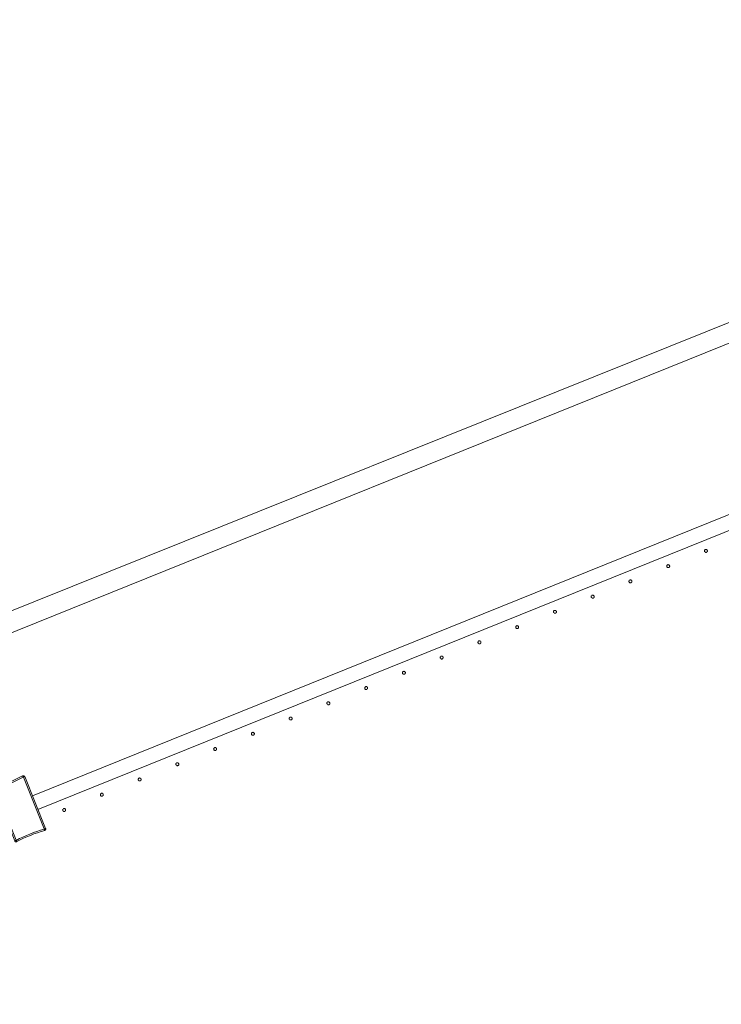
# Model space of a CAD drawing. Header units: millimetres. Extents: x -2624 to 101766, y -16 to 109490.
# Tile 94 of 151: x 53198 to 54145, y 84298 to 85628. Entities that reach past the tile are written whole.
import ezdxf

# ---------------------------------------------------------------- set-up
doc = ezdxf.new("R2010")
doc.units = ezdxf.units.MM
doc.header["$MEASUREMENT"] = 0
doc.layers.add('L1', color=7, linetype='Continuous')
doc.layers.add('VRD _ Clôture.VRD', color=7, linetype='Continuous')

# ---------------------------------------------------------------- blocks, each defined once
blk = doc.blocks.new('Élément de coupe_166')
at = {"layer": 'L1', "color": 7, "linetype": 'Continuous', "lineweight": 15}
blk.add_line((48551.4, 82966.7), (67799.4, 90702.2), dxfattribs=at)
blk = doc.blocks.new('Élément de coupe_170')
at = {"layer": 'VRD _ Clôture.VRD', "color": 7, "linetype": 'Continuous', "lineweight": 15}
for p, q in [((53215, 84579.6), (55706.8, 85586.2)), ((53222.5, 84561.1), (55714.3, 85567.6))]:
    blk.add_line(p, q, dxfattribs=at)
blk = doc.blocks.new('Élément de coupe_635')
at = {"layer": 'VRD _ Clôture.VRD', "color": 7, "linetype": 'Continuous', "lineweight": 15}
for p, q in [((53197.3, 84604.1), (53201.8, 84606.4)), ((53202.6, 84604.6), (53198.1, 84602.3)), ((53202.2, 84606.5), (53201.8, 84606.4)), ((53202, 84605.9), (53201.8, 84606.3)), ((53202.3, 84605.3), (53202, 84605.9)), ((53202.2, 84606.5), (53202.6, 84606.6)), ((53202.6, 84604.6), (53202.3, 84605.3)), ((53202.6, 84606.6), (53203, 84606.6)), ((53202.8, 84604.6), (53203.5, 84604.9)), ((53231, 84534.7), (53202.8, 84604.6)), ((53203.4, 84606.5), (53203, 84606.6)), ((53203.4, 84606.5), (53203.8, 84606.3)), ((53203.5, 84604.9), (53204.1, 84605.1)), ((53203.8, 84606.3), (53204.1, 84606.1)), ((53204.1, 84606.1), (53204.4, 84605.7)), ((53204.1, 84605.1), (53204.4, 84605.3)), ((53204.6, 84605.4), (53204.4, 84605.7)), ((53232.9, 84535.3), (53204.6, 84605.4)), ((53163.8, 84591), (53164.1, 84591.2)), ((53169, 84592.7), (53164.1, 84591.2)), ((53169, 84592.7), (53173.8, 84594.3)), ((53174.5, 84592.4), (53169.6, 84590.8)), ((53173.8, 84594.3), (53178.6, 84596)), ((53179.3, 84594.2), (53174.5, 84592.4)), ((53178.6, 84596), (53183.4, 84597.8)), ((53184.1, 84596), (53179.3, 84594.2)), ((53183.4, 84597.8), (53188, 84599.8)), ((53188.8, 84598), (53184.1, 84596)), ((53188, 84599.8), (53192.7, 84601.9)), ((53193.5, 84600.1), (53188.8, 84598)), ((53192.7, 84601.9), (53197.3, 84604.1)), ((53198.1, 84602.3), (53193.5, 84600.1)), ((53162.7, 84589.3), (53162.8, 84589.8)), ((53162.7, 84588.9), (53162.7, 84589.3)), ((53162.8, 84588.5), (53162.7, 84588.9)), ((53162.8, 84589.8), (53162.9, 84590.1)), ((53162.8, 84588.5), (53191.1, 84518.5)), ((53162.9, 84590.1), (53163.1, 84590.5)), ((53163.4, 84588.7), (53163, 84588.6)), ((53163.1, 84590.5), (53163.4, 84590.8)), ((53163.4, 84590.8), (53163.8, 84591)), ((53164, 84588.9), (53163.4, 84588.7)), ((53164.7, 84589.2), (53164, 84588.9)), ((53164.3, 84590.7), (53164.2, 84591.1)), ((53164.5, 84590.1), (53164.3, 84590.7)), ((53164.8, 84589.4), (53164.5, 84590.1)), ((53164.7, 84589.2), (53192.9, 84519.3)), ((53164.8, 84589.4), (53169.6, 84590.8)), ((53202.2, 84523.7), (53206.9, 84525.8)), ((53206.9, 84525.8), (53211.6, 84527.8)), ((53207.7, 84524), (53212.4, 84526)), ((53211.6, 84527.8), (53216.4, 84529.7)), ((53212.4, 84526), (53217.1, 84527.9)), ((53216.4, 84529.7), (53221.2, 84531.4)), ((53221.9, 84529.6), (53217.1, 84527.9)), ((53221.2, 84531.4), (53226.1, 84533)), ((53221.9, 84529.6), (53226.7, 84531.2)), ((53230.9, 84534.5), (53226.1, 84533)), ((53226.7, 84531.2), (53231.6, 84532.7)), ((53230.9, 84534.5), (53231.2, 84533.8)), ((53231, 84534.7), (53231.7, 84534.9)), ((53231.2, 84533.8), (53231.4, 84533.2)), ((53231.4, 84533.2), (53231.5, 84532.8)), ((53231.6, 84532.7), (53232, 84532.8)), ((53231.7, 84534.9), (53232.3, 84535.1)), ((53232, 84532.8), (53232.3, 84533)), ((53232.3, 84535.1), (53232.7, 84535.3)), ((53232.3, 84533), (53232.6, 84533.3)), ((53232.6, 84533.3), (53232.8, 84533.7)), ((53232.8, 84533.7), (53233, 84534.1)), ((53233, 84534.9), (53232.9, 84535.3)), ((53233, 84534.5), (53233, 84534.9)), ((53233, 84534.1), (53233, 84534.5)), ((53191.3, 84518.1), (53191.1, 84518.5)), ((53191.7, 84518.7), (53191.3, 84518.5)), ((53191.3, 84518.1), (53191.6, 84517.8)), ((53191.6, 84517.8), (53191.9, 84517.5)), ((53192.2, 84519), (53191.7, 84518.7)), ((53191.9, 84517.5), (53192.3, 84517.3)), ((53192.9, 84519.3), (53192.2, 84519)), ((53192.7, 84517.2), (53192.3, 84517.3)), ((53192.7, 84517.2), (53193.1, 84517.2)), ((53193.1, 84519.2), (53197.6, 84521.5)), ((53193.1, 84519.2), (53193.4, 84518.5)), ((53193.1, 84517.2), (53193.5, 84517.3)), ((53193.4, 84518.5), (53193.7, 84518)), ((53193.5, 84517.3), (53193.9, 84517.5)), ((53193.7, 84518), (53193.9, 84517.6)), ((53193.9, 84517.5), (53198.5, 84519.8)), ((53197.6, 84521.5), (53202.2, 84523.7)), ((53198.5, 84519.8), (53203, 84522)), ((53203, 84522), (53207.7, 84524))]:
    blk.add_line(p, q, dxfattribs=at)
blk = doc.blocks.new('Élément de coupe_690')
at = {"layer": 'VRD _ Clôture.VRD', "color": 7, "linetype": 'Continuous', "lineweight": 15}
for p, q in [((53255.9, 84560.5), (53255.8, 84560.2)), ((53255.8, 84560.2), (53255.9, 84559.9)), ((53256.1, 84561.2), (53255.9, 84560.9)), ((53255.9, 84560.9), (53255.9, 84560.5)), ((53255.9, 84559.9), (53256, 84559.5)), ((53256, 84559.5), (53256.1, 84559.2)), ((53256.3, 84561.5), (53256.1, 84561.2)), ((53256.1, 84559.2), (53256.4, 84558.9)), ((53256.8, 84562), (53256.5, 84561.8)), ((53256.6, 84558.7), (53256.9, 84558.5)), ((53257.1, 84562.1), (53256.8, 84562)), ((53256.9, 84558.5), (53257.2, 84558.4)), ((53257.4, 84562.2), (53257.1, 84562.1)), ((53257.2, 84558.4), (53257.6, 84558.3)), ((53257.8, 84562.3), (53257.4, 84562.2)), ((53257.6, 84558.3), (53257.9, 84558.3)), ((53258.1, 84562.3), (53257.8, 84562.3)), ((53257.9, 84558.3), (53258.3, 84558.3)), ((53258.5, 84562.2), (53258.1, 84562.3)), ((53258.3, 84558.3), (53258.6, 84558.4)), ((53258.8, 84562), (53258.5, 84562.2)), ((53258.6, 84558.4), (53258.9, 84558.6)), ((53259.1, 84561.8), (53258.8, 84562)), ((53258.9, 84558.6), (53259.2, 84558.8)), ((53259.5, 84561.3), (53259.3, 84561.6)), ((53259.4, 84559), (53259.6, 84559.3)), ((53259.7, 84561), (53259.5, 84561.3)), ((53259.6, 84559.3), (53259.7, 84559.7)), ((53259.8, 84560.7), (53259.7, 84561)), ((53259.7, 84559.7), (53259.8, 84560)), ((53259.8, 84560.3), (53259.8, 84560.7)), ((53259.8, 84560), (53259.8, 84560.3))]:
    blk.add_line(p, q, dxfattribs=at)
blk = doc.blocks.new('Élément de coupe_691')
at = {"layer": 'VRD _ Clôture.VRD', "color": 7, "linetype": 'Continuous', "lineweight": 15}
for p, q in [((53306.9, 84581.1), (53306.8, 84580.8)), ((53306.8, 84580.8), (53306.9, 84580.5)), ((53307.1, 84581.8), (53306.9, 84581.5)), ((53306.9, 84581.5), (53306.9, 84581.1)), ((53306.9, 84580.5), (53307, 84580.1)), ((53307, 84580.1), (53307.1, 84579.8)), ((53307.3, 84582.1), (53307.1, 84581.8)), ((53307.1, 84579.8), (53307.4, 84579.5)), ((53307.8, 84582.6), (53307.5, 84582.4)), ((53307.6, 84579.3), (53307.9, 84579.1)), ((53308.1, 84582.7), (53307.8, 84582.6)), ((53307.9, 84579.1), (53308.2, 84579)), ((53308.4, 84582.8), (53308.1, 84582.7)), ((53308.2, 84579), (53308.6, 84578.9)), ((53308.8, 84582.9), (53308.4, 84582.8)), ((53308.6, 84578.9), (53308.9, 84578.9)), ((53309.1, 84582.8), (53308.8, 84582.9)), ((53308.9, 84578.9), (53309.3, 84578.9)), ((53309.5, 84582.8), (53309.1, 84582.8)), ((53309.3, 84578.9), (53309.6, 84579)), ((53309.8, 84582.6), (53309.5, 84582.8)), ((53309.6, 84579), (53309.9, 84579.2)), ((53310.1, 84582.4), (53309.8, 84582.6)), ((53309.9, 84579.2), (53310.2, 84579.4)), ((53310.5, 84581.9), (53310.3, 84582.2)), ((53310.4, 84579.6), (53310.6, 84579.9)), ((53310.7, 84581.6), (53310.5, 84581.9)), ((53310.6, 84579.9), (53310.7, 84580.3)), ((53310.8, 84581.3), (53310.7, 84581.6)), ((53310.7, 84580.3), (53310.8, 84580.6)), ((53310.8, 84580.9), (53310.8, 84581.3)), ((53310.8, 84580.6), (53310.8, 84580.9))]:
    blk.add_line(p, q, dxfattribs=at)
blk = doc.blocks.new('Élément de coupe_692')
at = {"layer": 'VRD _ Clôture.VRD', "color": 7, "linetype": 'Continuous', "lineweight": 15}
for p, q in [((53357.9, 84601.7), (53357.8, 84601.4)), ((53357.8, 84601.4), (53357.9, 84601.1)), ((53358.1, 84602.4), (53357.9, 84602.1)), ((53357.9, 84602.1), (53357.9, 84601.7)), ((53357.9, 84601.1), (53358, 84600.7)), ((53358, 84600.7), (53358.1, 84600.4)), ((53358.3, 84602.7), (53358.1, 84602.4)), ((53358.1, 84600.4), (53358.4, 84600.1)), ((53358.8, 84603.2), (53358.5, 84603)), ((53358.6, 84599.9), (53358.9, 84599.7)), ((53359.1, 84603.3), (53358.8, 84603.2)), ((53358.9, 84599.7), (53359.2, 84599.6)), ((53359.4, 84603.4), (53359.1, 84603.3)), ((53359.2, 84599.6), (53359.6, 84599.5)), ((53359.8, 84603.5), (53359.4, 84603.4)), ((53359.6, 84599.5), (53359.9, 84599.5)), ((53360.1, 84603.4), (53359.8, 84603.5)), ((53359.9, 84599.5), (53360.3, 84599.5)), ((53360.5, 84603.4), (53360.1, 84603.4)), ((53360.3, 84599.5), (53360.6, 84599.6)), ((53360.8, 84603.2), (53360.5, 84603.4)), ((53360.6, 84599.6), (53360.9, 84599.8)), ((53361.1, 84603), (53360.8, 84603.2)), ((53360.9, 84599.8), (53361.2, 84600)), ((53361.5, 84602.5), (53361.3, 84602.8)), ((53361.4, 84600.2), (53361.6, 84600.5)), ((53361.7, 84602.2), (53361.5, 84602.5)), ((53361.6, 84600.5), (53361.7, 84600.8)), ((53361.8, 84601.9), (53361.7, 84602.2)), ((53361.7, 84600.8), (53361.8, 84601.2)), ((53361.8, 84601.5), (53361.8, 84601.9)), ((53361.8, 84601.2), (53361.8, 84601.5))]:
    blk.add_line(p, q, dxfattribs=at)
blk = doc.blocks.new('Élément de coupe_693')
at = {"layer": 'VRD _ Clôture.VRD', "color": 7, "linetype": 'Continuous', "lineweight": 15}
for p, q in [((53408.9, 84622.3), (53408.8, 84622)), ((53408.8, 84622), (53408.9, 84621.7)), ((53409.1, 84623), (53408.9, 84622.7)), ((53408.9, 84622.7), (53408.9, 84622.3)), ((53408.9, 84621.7), (53409, 84621.3)), ((53409, 84621.3), (53409.1, 84621)), ((53409.3, 84623.3), (53409.1, 84623)), ((53409.1, 84621), (53409.3, 84620.7)), ((53409.8, 84623.8), (53409.5, 84623.6)), ((53409.6, 84620.5), (53409.9, 84620.3)), ((53410.1, 84623.9), (53409.8, 84623.8)), ((53409.9, 84620.3), (53410.2, 84620.2)), ((53410.4, 84624), (53410.1, 84623.9)), ((53410.2, 84620.2), (53410.6, 84620.1)), ((53410.8, 84624.1), (53410.4, 84624)), ((53410.6, 84620.1), (53410.9, 84620.1)), ((53411.1, 84624), (53410.8, 84624.1)), ((53410.9, 84620.1), (53411.2, 84620.1)), ((53411.5, 84624), (53411.1, 84624)), ((53411.2, 84620.1), (53411.6, 84620.2)), ((53411.8, 84623.8), (53411.5, 84624)), ((53411.6, 84620.2), (53411.9, 84620.4)), ((53412.1, 84623.6), (53411.8, 84623.8)), ((53411.9, 84620.4), (53412.2, 84620.6)), ((53412.5, 84623.1), (53412.3, 84623.4)), ((53412.4, 84620.8), (53412.6, 84621.1)), ((53412.7, 84622.8), (53412.5, 84623.1)), ((53412.6, 84621.1), (53412.7, 84621.4)), ((53412.8, 84622.5), (53412.7, 84622.8)), ((53412.7, 84621.4), (53412.8, 84621.8)), ((53412.8, 84622.1), (53412.8, 84622.5)), ((53412.8, 84621.8), (53412.8, 84622.1))]:
    blk.add_line(p, q, dxfattribs=at)
blk = doc.blocks.new('Élément de coupe_694')
at = {"layer": 'VRD _ Clôture.VRD', "color": 7, "linetype": 'Continuous', "lineweight": 15}
for p, q in [((53460.8, 84644.4), (53460.5, 84644.2)), ((53461.1, 84644.5), (53460.8, 84644.4)), ((53461.4, 84644.6), (53461.1, 84644.5)), ((53461.8, 84644.7), (53461.4, 84644.6)), ((53462.1, 84644.6), (53461.8, 84644.7)), ((53462.4, 84644.6), (53462.1, 84644.6)), ((53462.8, 84644.4), (53462.4, 84644.6)), ((53463.1, 84644.2), (53462.8, 84644.4)), ((53459.9, 84642.9), (53459.8, 84642.6)), ((53459.8, 84642.6), (53459.9, 84642.3)), ((53460.1, 84643.6), (53459.9, 84643.3)), ((53459.9, 84643.3), (53459.9, 84642.9)), ((53459.9, 84642.3), (53460, 84641.9)), ((53460, 84641.9), (53460.1, 84641.6)), ((53460.3, 84643.9), (53460.1, 84643.6)), ((53460.1, 84641.6), (53460.3, 84641.3)), ((53460.6, 84641.1), (53460.9, 84640.9)), ((53460.9, 84640.9), (53461.2, 84640.8)), ((53461.2, 84640.8), (53461.6, 84640.7)), ((53461.6, 84640.7), (53461.9, 84640.7)), ((53461.9, 84640.7), (53462.2, 84640.7)), ((53462.2, 84640.7), (53462.6, 84640.8)), ((53462.6, 84640.8), (53462.9, 84641)), ((53462.9, 84641), (53463.2, 84641.2)), ((53463.5, 84643.7), (53463.3, 84644)), ((53463.4, 84641.4), (53463.6, 84641.7)), ((53463.7, 84643.4), (53463.5, 84643.7)), ((53463.6, 84641.7), (53463.7, 84642)), ((53463.8, 84643.1), (53463.7, 84643.4)), ((53463.7, 84642), (53463.8, 84642.4)), ((53463.8, 84642.7), (53463.8, 84643.1)), ((53463.8, 84642.4), (53463.8, 84642.7))]:
    blk.add_line(p, q, dxfattribs=at)
blk = doc.blocks.new('Élément de coupe_695')
at = {"layer": 'VRD _ Clôture.VRD', "color": 7, "linetype": 'Continuous', "lineweight": 15}
for p, q in [((53510.9, 84663.9), (53510.8, 84663.5)), ((53510.8, 84663.5), (53510.8, 84663.2)), ((53510.8, 84663.2), (53510.9, 84662.8)), ((53511.1, 84664.2), (53510.9, 84663.9)), ((53510.9, 84662.8), (53511, 84662.5)), ((53511, 84662.5), (53511.1, 84662.2)), ((53511.3, 84664.5), (53511.1, 84664.2)), ((53511.1, 84662.2), (53511.3, 84661.9)), ((53511.8, 84665), (53511.5, 84664.8)), ((53511.6, 84661.7), (53511.9, 84661.5)), ((53512.1, 84665.1), (53511.8, 84665)), ((53511.9, 84661.5), (53512.2, 84661.4)), ((53512.4, 84665.2), (53512.1, 84665.1)), ((53512.2, 84661.4), (53512.5, 84661.3)), ((53512.8, 84665.3), (53512.4, 84665.2)), ((53512.5, 84661.3), (53512.9, 84661.3)), ((53513.1, 84665.2), (53512.8, 84665.3)), ((53512.9, 84661.3), (53513.2, 84661.3)), ((53513.4, 84665.2), (53513.1, 84665.2)), ((53513.2, 84661.3), (53513.6, 84661.4)), ((53513.8, 84665), (53513.4, 84665.2)), ((53513.6, 84661.4), (53513.9, 84661.6)), ((53514.1, 84664.8), (53513.8, 84665)), ((53513.9, 84661.6), (53514.2, 84661.8)), ((53514.5, 84664.3), (53514.3, 84664.6)), ((53514.4, 84662), (53514.6, 84662.3)), ((53514.7, 84664), (53514.5, 84664.3)), ((53514.6, 84662.3), (53514.7, 84662.6)), ((53514.8, 84663.7), (53514.7, 84664)), ((53514.7, 84662.6), (53514.8, 84663)), ((53514.8, 84663.3), (53514.8, 84663.7)), ((53514.8, 84663), (53514.8, 84663.3))]:
    blk.add_line(p, q, dxfattribs=at)
blk = doc.blocks.new('Élément de coupe_696')
at = {"layer": 'VRD _ Clôture.VRD', "color": 7, "linetype": 'Continuous', "lineweight": 15}
for p, q in [((53561.9, 84684.5), (53561.8, 84684.1)), ((53562.1, 84684.8), (53561.9, 84684.5)), ((53562.2, 84685.1), (53562.1, 84684.8)), ((53562.8, 84685.6), (53562.5, 84685.4)), ((53563.1, 84685.7), (53562.8, 84685.6)), ((53563.4, 84685.8), (53563.1, 84685.7)), ((53563.8, 84685.9), (53563.4, 84685.8)), ((53564.1, 84685.8), (53563.8, 84685.9)), ((53564.4, 84685.8), (53564.1, 84685.8)), ((53564.8, 84685.6), (53564.4, 84685.8)), ((53565.1, 84685.4), (53564.8, 84685.6)), ((53565.5, 84684.9), (53565.3, 84685.2)), ((53565.7, 84684.6), (53565.5, 84684.9)), ((53565.8, 84684.3), (53565.7, 84684.6)), ((53565.8, 84683.9), (53565.8, 84684.3)), ((53561.8, 84684.1), (53561.8, 84683.8)), ((53561.8, 84683.8), (53561.9, 84683.4)), ((53561.9, 84683.4), (53562, 84683.1)), ((53562, 84683.1), (53562.1, 84682.8)), ((53562.1, 84682.8), (53562.3, 84682.5)), ((53562.6, 84682.3), (53562.9, 84682.1)), ((53562.9, 84682.1), (53563.2, 84682)), ((53563.2, 84682), (53563.5, 84681.9)), ((53563.5, 84681.9), (53563.9, 84681.9)), ((53563.9, 84681.9), (53564.2, 84681.9)), ((53564.2, 84681.9), (53564.6, 84682)), ((53564.6, 84682), (53564.9, 84682.2)), ((53564.9, 84682.2), (53565.2, 84682.4)), ((53565.4, 84682.6), (53565.6, 84682.9)), ((53565.6, 84682.9), (53565.7, 84683.2)), ((53565.7, 84683.2), (53565.8, 84683.6)), ((53565.8, 84683.6), (53565.8, 84683.9))]:
    blk.add_line(p, q, dxfattribs=at)
blk = doc.blocks.new('Élément de coupe_697')
at = {"layer": 'VRD _ Clôture.VRD', "color": 7, "linetype": 'Continuous', "lineweight": 15}
for p, q in [((53612.9, 84705.1), (53612.8, 84704.7)), ((53612.8, 84704.7), (53612.8, 84704.4)), ((53612.8, 84704.4), (53612.9, 84704)), ((53613.1, 84705.4), (53612.9, 84705.1)), ((53612.9, 84704), (53613, 84703.7)), ((53613, 84703.7), (53613.1, 84703.4)), ((53613.2, 84705.7), (53613.1, 84705.4)), ((53613.1, 84703.4), (53613.3, 84703.1)), ((53613.8, 84706.2), (53613.5, 84705.9)), ((53613.6, 84702.9), (53613.9, 84702.7)), ((53614.1, 84706.3), (53613.8, 84706.2)), ((53613.9, 84702.7), (53614.2, 84702.6)), ((53614.4, 84706.4), (53614.1, 84706.3)), ((53614.2, 84702.6), (53614.5, 84702.5)), ((53614.8, 84706.5), (53614.4, 84706.4)), ((53614.5, 84702.5), (53614.9, 84702.5)), ((53615.1, 84706.4), (53614.8, 84706.5)), ((53614.9, 84702.5), (53615.2, 84702.5)), ((53615.4, 84706.4), (53615.1, 84706.4)), ((53615.2, 84702.5), (53615.6, 84702.6)), ((53615.8, 84706.2), (53615.4, 84706.4)), ((53615.6, 84702.6), (53615.9, 84702.8)), ((53616.1, 84706), (53615.8, 84706.2)), ((53615.9, 84702.8), (53616.2, 84703)), ((53616.5, 84705.5), (53616.3, 84705.8)), ((53616.4, 84703.2), (53616.6, 84703.5)), ((53616.7, 84705.2), (53616.5, 84705.5)), ((53616.6, 84703.5), (53616.7, 84703.8)), ((53616.8, 84704.9), (53616.7, 84705.2)), ((53616.7, 84703.8), (53616.8, 84704.2)), ((53616.8, 84704.5), (53616.8, 84704.9)), ((53616.8, 84704.2), (53616.8, 84704.5))]:
    blk.add_line(p, q, dxfattribs=at)
blk = doc.blocks.new('Élément de coupe_698')
at = {"layer": 'VRD _ Clôture.VRD', "color": 7, "linetype": 'Continuous', "lineweight": 15}
for p, q in [((53663.9, 84725.7), (53663.8, 84725.3)), ((53663.8, 84725.3), (53663.8, 84725)), ((53663.8, 84725), (53663.9, 84724.6)), ((53664.1, 84726), (53663.9, 84725.7)), ((53663.9, 84724.6), (53664, 84724.3)), ((53664, 84724.3), (53664.1, 84724)), ((53664.2, 84726.3), (53664.1, 84726)), ((53664.8, 84726.8), (53664.5, 84726.5)), ((53665.1, 84726.9), (53664.8, 84726.8)), ((53665.4, 84727), (53665.1, 84726.9)), ((53665.7, 84727.1), (53665.4, 84727)), ((53666.1, 84727), (53665.7, 84727.1)), ((53666.4, 84727), (53666.1, 84727)), ((53666.8, 84726.8), (53666.4, 84727)), ((53667, 84726.6), (53666.8, 84726.8)), ((53667.5, 84726.1), (53667.3, 84726.4)), ((53667.7, 84725.8), (53667.5, 84726.1)), ((53667.6, 84724.1), (53667.7, 84724.4)), ((53667.8, 84725.5), (53667.7, 84725.8)), ((53667.7, 84724.4), (53667.8, 84724.8)), ((53667.8, 84725.1), (53667.8, 84725.5)), ((53667.8, 84724.8), (53667.8, 84725.1)), ((53664.1, 84724), (53664.3, 84723.7)), ((53664.6, 84723.5), (53664.9, 84723.3)), ((53664.9, 84723.3), (53665.2, 84723.2)), ((53665.2, 84723.2), (53665.5, 84723.1)), ((53665.5, 84723.1), (53665.9, 84723.1)), ((53665.9, 84723.1), (53666.2, 84723.1)), ((53666.2, 84723.1), (53666.6, 84723.2)), ((53666.6, 84723.2), (53666.9, 84723.4)), ((53666.9, 84723.4), (53667.2, 84723.6)), ((53667.4, 84723.8), (53667.6, 84724.1))]:
    blk.add_line(p, q, dxfattribs=at)
blk = doc.blocks.new('Élément de coupe_699')
at = {"layer": 'VRD _ Clôture.VRD', "color": 7, "linetype": 'Continuous', "lineweight": 15}
for p, q in [((53714.9, 84746.3), (53714.8, 84745.9)), ((53714.8, 84745.9), (53714.8, 84745.6)), ((53714.8, 84745.6), (53714.9, 84745.2)), ((53715, 84746.6), (53714.9, 84746.3)), ((53714.9, 84745.2), (53715, 84744.9)), ((53715.2, 84746.9), (53715, 84746.6)), ((53715, 84744.9), (53715.1, 84744.6)), ((53715.1, 84744.6), (53715.3, 84744.3)), ((53715.8, 84747.4), (53715.5, 84747.1)), ((53715.6, 84744.1), (53715.9, 84743.9)), ((53716.1, 84747.5), (53715.8, 84747.4)), ((53715.9, 84743.9), (53716.2, 84743.8)), ((53716.4, 84747.6), (53716.1, 84747.5)), ((53716.2, 84743.8), (53716.5, 84743.7)), ((53716.7, 84747.7), (53716.4, 84747.6)), ((53716.5, 84743.7), (53716.9, 84743.7)), ((53717.1, 84747.6), (53716.7, 84747.7)), ((53716.9, 84743.7), (53717.2, 84743.7)), ((53717.4, 84747.6), (53717.1, 84747.6)), ((53717.2, 84743.7), (53717.6, 84743.8)), ((53717.8, 84747.4), (53717.4, 84747.6)), ((53717.6, 84743.8), (53717.9, 84744)), ((53718, 84747.2), (53717.8, 84747.4)), ((53717.9, 84744), (53718.2, 84744.2)), ((53718.5, 84746.7), (53718.3, 84747)), ((53718.4, 84744.4), (53718.6, 84744.7)), ((53718.7, 84746.4), (53718.5, 84746.7)), ((53718.6, 84744.7), (53718.7, 84745)), ((53718.8, 84746.1), (53718.7, 84746.4)), ((53718.7, 84745), (53718.8, 84745.4)), ((53718.8, 84745.7), (53718.8, 84746.1)), ((53718.8, 84745.4), (53718.8, 84745.7))]:
    blk.add_line(p, q, dxfattribs=at)
blk = doc.blocks.new('Élément de coupe_700')
at = {"layer": 'VRD _ Clôture.VRD', "color": 7, "linetype": 'Continuous', "lineweight": 15}
for p, q in [((53765.9, 84766.9), (53765.8, 84766.5)), ((53765.8, 84766.5), (53765.8, 84766.2)), ((53765.8, 84766.2), (53765.9, 84765.8)), ((53766, 84767.2), (53765.9, 84766.9)), ((53765.9, 84765.8), (53766, 84765.5)), ((53766.2, 84767.5), (53766, 84767.2)), ((53766, 84765.5), (53766.1, 84765.2)), ((53766.1, 84765.2), (53766.3, 84764.9)), ((53766.8, 84768), (53766.5, 84767.7)), ((53766.6, 84764.7), (53766.9, 84764.5)), ((53767.1, 84768.1), (53766.8, 84768)), ((53766.9, 84764.5), (53767.2, 84764.4)), ((53767.4, 84768.2), (53767.1, 84768.1)), ((53767.2, 84764.4), (53767.5, 84764.3)), ((53767.7, 84768.3), (53767.4, 84768.2)), ((53767.5, 84764.3), (53767.9, 84764.3)), ((53768.1, 84768.2), (53767.7, 84768.3)), ((53767.9, 84764.3), (53768.2, 84764.3)), ((53768.4, 84768.2), (53768.1, 84768.2)), ((53768.2, 84764.3), (53768.6, 84764.4)), ((53768.8, 84768), (53768.4, 84768.2)), ((53768.6, 84764.4), (53768.9, 84764.6)), ((53769, 84767.8), (53768.8, 84768)), ((53768.9, 84764.6), (53769.2, 84764.8)), ((53769.5, 84767.3), (53769.3, 84767.6)), ((53769.4, 84765), (53769.6, 84765.3)), ((53769.7, 84767), (53769.5, 84767.3)), ((53769.6, 84765.3), (53769.7, 84765.6)), ((53769.8, 84766.7), (53769.7, 84767)), ((53769.7, 84765.6), (53769.8, 84766)), ((53769.8, 84766.3), (53769.8, 84766.7)), ((53769.8, 84766), (53769.8, 84766.3))]:
    blk.add_line(p, q, dxfattribs=at)
blk = doc.blocks.new('Élément de coupe_701')
at = {"layer": 'VRD _ Clôture.VRD', "color": 7, "linetype": 'Continuous', "lineweight": 15}
for p, q in [((53816.9, 84787.5), (53816.8, 84787.1)), ((53816.8, 84787.1), (53816.8, 84786.8)), ((53816.8, 84786.8), (53816.9, 84786.4)), ((53817, 84787.8), (53816.9, 84787.5)), ((53816.9, 84786.4), (53817, 84786.1)), ((53817.2, 84788.1), (53817, 84787.8)), ((53817, 84786.1), (53817.1, 84785.8)), ((53817.1, 84785.8), (53817.3, 84785.5)), ((53817.7, 84788.6), (53817.5, 84788.3)), ((53817.6, 84785.3), (53817.9, 84785.1)), ((53818.1, 84788.7), (53817.7, 84788.6)), ((53817.9, 84785.1), (53818.2, 84785)), ((53818.4, 84788.8), (53818.1, 84788.7)), ((53818.2, 84785), (53818.5, 84784.9)), ((53818.7, 84788.9), (53818.4, 84788.8)), ((53818.5, 84784.9), (53818.9, 84784.9)), ((53819.1, 84788.8), (53818.7, 84788.9)), ((53818.9, 84784.9), (53819.2, 84784.9)), ((53819.4, 84788.8), (53819.1, 84788.8)), ((53819.2, 84784.9), (53819.6, 84785)), ((53819.7, 84788.6), (53819.4, 84788.8)), ((53819.6, 84785), (53819.9, 84785.2)), ((53820, 84788.4), (53819.7, 84788.6)), ((53819.9, 84785.2), (53820.1, 84785.4)), ((53820.5, 84787.9), (53820.3, 84788.2)), ((53820.4, 84785.6), (53820.6, 84785.9)), ((53820.7, 84787.6), (53820.5, 84787.9)), ((53820.6, 84785.9), (53820.7, 84786.2)), ((53820.8, 84787.3), (53820.7, 84787.6)), ((53820.7, 84786.2), (53820.8, 84786.6)), ((53820.8, 84786.9), (53820.8, 84787.3)), ((53820.8, 84786.6), (53820.8, 84786.9))]:
    blk.add_line(p, q, dxfattribs=at)
blk = doc.blocks.new('Élément de coupe_702')
at = {"layer": 'VRD _ Clôture.VRD', "color": 7, "linetype": 'Continuous', "lineweight": 15}
for p, q in [((53867.9, 84808.1), (53867.8, 84807.7)), ((53867.8, 84807.7), (53867.8, 84807.4)), ((53867.8, 84807.4), (53867.8, 84807)), ((53867.8, 84807), (53868, 84806.7)), ((53868, 84808.4), (53867.9, 84808.1)), ((53868.2, 84808.7), (53868, 84808.4)), ((53868, 84806.7), (53868.1, 84806.4)), ((53868.1, 84806.4), (53868.3, 84806.1)), ((53868.7, 84809.2), (53868.5, 84808.9)), ((53868.6, 84805.9), (53868.9, 84805.7)), ((53869.1, 84809.3), (53868.7, 84809.2)), ((53868.9, 84805.7), (53869.2, 84805.6)), ((53869.4, 84809.4), (53869.1, 84809.3)), ((53869.2, 84805.6), (53869.5, 84805.5)), ((53869.7, 84809.5), (53869.4, 84809.4)), ((53869.5, 84805.5), (53869.9, 84805.5)), ((53870.1, 84809.4), (53869.7, 84809.5)), ((53869.9, 84805.5), (53870.2, 84805.5)), ((53870.4, 84809.4), (53870.1, 84809.4)), ((53870.2, 84805.5), (53870.6, 84805.6)), ((53870.7, 84809.2), (53870.4, 84809.4)), ((53870.6, 84805.6), (53870.9, 84805.8)), ((53871, 84809), (53870.7, 84809.2)), ((53870.9, 84805.8), (53871.1, 84806)), ((53871.5, 84808.5), (53871.3, 84808.8)), ((53871.4, 84806.2), (53871.6, 84806.5)), ((53871.7, 84808.2), (53871.5, 84808.5)), ((53871.6, 84806.5), (53871.7, 84806.8)), ((53871.8, 84807.9), (53871.7, 84808.2)), ((53871.7, 84806.8), (53871.8, 84807.2)), ((53871.8, 84807.5), (53871.8, 84807.9)), ((53871.8, 84807.2), (53871.8, 84807.5))]:
    blk.add_line(p, q, dxfattribs=at)
blk = doc.blocks.new('Élément de coupe_703')
at = {"layer": 'VRD _ Clôture.VRD', "color": 7, "linetype": 'Continuous', "lineweight": 15}
for p, q in [((53918.9, 84828.7), (53918.8, 84828.3)), ((53918.8, 84828.3), (53918.8, 84828)), ((53918.8, 84828), (53918.8, 84827.6)), ((53918.8, 84827.6), (53918.9, 84827.3)), ((53919, 84829), (53918.9, 84828.7)), ((53918.9, 84827.3), (53919.1, 84827)), ((53919.2, 84829.3), (53919, 84829)), ((53919.1, 84827), (53919.3, 84826.7)), ((53919.7, 84829.8), (53919.5, 84829.5)), ((53919.6, 84826.5), (53919.9, 84826.3)), ((53920.1, 84829.9), (53919.7, 84829.8)), ((53919.9, 84826.3), (53920.2, 84826.2)), ((53920.4, 84830), (53920.1, 84829.9)), ((53920.2, 84826.2), (53920.5, 84826.1)), ((53920.7, 84830.1), (53920.4, 84830)), ((53920.5, 84826.1), (53920.9, 84826.1)), ((53921.1, 84830), (53920.7, 84830.1)), ((53920.9, 84826.1), (53921.2, 84826.1)), ((53921.4, 84830), (53921.1, 84830)), ((53921.2, 84826.1), (53921.6, 84826.2)), ((53921.7, 84829.8), (53921.4, 84830)), ((53921.6, 84826.2), (53921.9, 84826.4)), ((53922, 84829.6), (53921.7, 84829.8)), ((53921.9, 84826.4), (53922.1, 84826.6)), ((53922.5, 84829.1), (53922.3, 84829.4)), ((53922.4, 84826.8), (53922.6, 84827.1)), ((53922.7, 84828.8), (53922.5, 84829.1)), ((53922.6, 84827.1), (53922.7, 84827.4)), ((53922.8, 84828.5), (53922.7, 84828.8)), ((53922.7, 84827.4), (53922.8, 84827.8)), ((53922.8, 84828.1), (53922.8, 84828.5)), ((53922.8, 84827.8), (53922.8, 84828.1))]:
    blk.add_line(p, q, dxfattribs=at)
blk = doc.blocks.new('Élément de coupe_704')
at = {"layer": 'VRD _ Clôture.VRD', "color": 7, "linetype": 'Continuous', "lineweight": 15}
for p, q in [((53969.9, 84849.3), (53969.8, 84848.9)), ((53969.8, 84848.9), (53969.8, 84848.6)), ((53969.8, 84848.6), (53969.8, 84848.2)), ((53969.8, 84848.2), (53969.9, 84847.9)), ((53970, 84849.6), (53969.9, 84849.3)), ((53969.9, 84847.9), (53970.1, 84847.6)), ((53970.2, 84849.9), (53970, 84849.6)), ((53970.1, 84847.6), (53970.3, 84847.3)), ((53970.7, 84850.4), (53970.5, 84850.1)), ((53970.6, 84847.1), (53970.9, 84846.9)), ((53971.1, 84850.5), (53970.7, 84850.4)), ((53970.9, 84846.9), (53971.2, 84846.8)), ((53971.4, 84850.6), (53971.1, 84850.5)), ((53971.2, 84846.8), (53971.5, 84846.7)), ((53971.7, 84850.7), (53971.4, 84850.6)), ((53971.5, 84846.7), (53971.9, 84846.7)), ((53972.1, 84850.6), (53971.7, 84850.7)), ((53971.9, 84846.7), (53972.2, 84846.7)), ((53972.4, 84850.6), (53972.1, 84850.6)), ((53972.2, 84846.7), (53972.5, 84846.8)), ((53972.7, 84850.4), (53972.4, 84850.6)), ((53972.5, 84846.8), (53972.9, 84847)), ((53973, 84850.2), (53972.7, 84850.4)), ((53972.9, 84847), (53973.1, 84847.2)), ((53973.5, 84849.7), (53973.3, 84850)), ((53973.4, 84847.4), (53973.6, 84847.7)), ((53973.7, 84849.4), (53973.5, 84849.7)), ((53973.6, 84847.7), (53973.7, 84848)), ((53973.8, 84849.1), (53973.7, 84849.4)), ((53973.7, 84848), (53973.8, 84848.4)), ((53973.8, 84848.7), (53973.8, 84849.1)), ((53973.8, 84848.4), (53973.8, 84848.7))]:
    blk.add_line(p, q, dxfattribs=at)
blk = doc.blocks.new('Élément de coupe_705')
at = {"layer": 'VRD _ Clôture.VRD', "color": 7, "linetype": 'Continuous', "lineweight": 15}
for p, q in [((54021.7, 84871), (54021.5, 84870.7)), ((54022, 84871.1), (54021.7, 84871)), ((54022.4, 84871.2), (54022, 84871.1)), ((54022.7, 84871.3), (54022.4, 84871.2)), ((54023.1, 84871.2), (54022.7, 84871.3)), ((54023.4, 84871.2), (54023.1, 84871.2)), ((54023.7, 84871), (54023.4, 84871.2)), ((54024, 84870.8), (54023.7, 84871)), ((54020.9, 84869.9), (54020.8, 84869.5)), ((54020.8, 84869.5), (54020.8, 84869.2)), ((54020.8, 84869.2), (54020.8, 84868.8)), ((54020.8, 84868.8), (54020.9, 84868.5)), ((54021, 84870.2), (54020.9, 84869.9)), ((54020.9, 84868.5), (54021.1, 84868.2)), ((54021.2, 84870.5), (54021, 84870.2)), ((54021.1, 84868.2), (54021.3, 84867.9)), ((54021.6, 84867.7), (54021.9, 84867.5)), ((54021.9, 84867.5), (54022.2, 84867.4)), ((54022.2, 84867.4), (54022.5, 84867.3)), ((54022.5, 84867.3), (54022.9, 84867.3)), ((54022.9, 84867.3), (54023.2, 84867.3)), ((54023.2, 84867.3), (54023.5, 84867.4)), ((54023.5, 84867.4), (54023.9, 84867.6)), ((54023.9, 84867.6), (54024.1, 84867.8)), ((54024.5, 84870.3), (54024.3, 84870.6)), ((54024.4, 84868), (54024.6, 84868.3)), ((54024.7, 84870), (54024.5, 84870.3)), ((54024.6, 84868.3), (54024.7, 84868.6)), ((54024.8, 84869.7), (54024.7, 84870)), ((54024.7, 84868.6), (54024.8, 84869)), ((54024.8, 84869.3), (54024.8, 84869.7)), ((54024.8, 84869), (54024.8, 84869.3))]:
    blk.add_line(p, q, dxfattribs=at)
blk = doc.blocks.new('Élément de coupe_706')
at = {"layer": 'VRD _ Clôture.VRD', "color": 7, "linetype": 'Continuous', "lineweight": 15}
for p, q in [((54071.9, 84890.5), (54071.8, 84890.1)), ((54071.8, 84890.1), (54071.8, 84889.8)), ((54071.8, 84889.8), (54071.8, 84889.4)), ((54071.8, 84889.4), (54071.9, 84889.1)), ((54072, 84890.8), (54071.9, 84890.5)), ((54071.9, 84889.1), (54072.1, 84888.8)), ((54072.2, 84891.1), (54072, 84890.8)), ((54072.1, 84888.8), (54072.3, 84888.5)), ((54072.7, 84891.6), (54072.5, 84891.3)), ((54072.6, 84888.3), (54072.9, 84888.1)), ((54073, 84891.7), (54072.7, 84891.6)), ((54072.9, 84888.1), (54073.2, 84888)), ((54073.4, 84891.8), (54073, 84891.7)), ((54073.2, 84888), (54073.5, 84887.9)), ((54073.7, 84891.9), (54073.4, 84891.8)), ((54073.5, 84887.9), (54073.9, 84887.9)), ((54074.1, 84891.8), (54073.7, 84891.9)), ((54073.9, 84887.9), (54074.2, 84887.9)), ((54074.4, 84891.8), (54074.1, 84891.8)), ((54074.2, 84887.9), (54074.5, 84888)), ((54074.7, 84891.6), (54074.4, 84891.8)), ((54074.5, 84888), (54074.9, 84888.2)), ((54075, 84891.4), (54074.7, 84891.6)), ((54074.9, 84888.2), (54075.1, 84888.4)), ((54075.5, 84890.9), (54075.3, 84891.2)), ((54075.4, 84888.6), (54075.6, 84888.9)), ((54075.6, 84890.6), (54075.5, 84890.9)), ((54075.7, 84890.3), (54075.6, 84890.6)), ((54075.6, 84888.9), (54075.7, 84889.2)), ((54075.8, 84889.9), (54075.7, 84890.3)), ((54075.7, 84889.2), (54075.8, 84889.6)), ((54075.8, 84889.6), (54075.8, 84889.9))]:
    blk.add_line(p, q, dxfattribs=at)
blk = doc.blocks.new('Élément de coupe_707')
at = {"layer": 'VRD _ Clôture.VRD', "color": 7, "linetype": 'Continuous', "lineweight": 15}
for p, q in [((54122.9, 84911.1), (54122.8, 84910.7)), ((54122.8, 84910.7), (54122.8, 84910.4)), ((54123, 84911.4), (54122.9, 84911.1)), ((54123.2, 84911.7), (54123, 84911.4)), ((54123.7, 84912.1), (54123.5, 84911.9)), ((54124, 84912.3), (54123.7, 84912.1)), ((54124.4, 84912.4), (54124, 84912.3)), ((54124.7, 84912.5), (54124.4, 84912.4)), ((54125.1, 84912.4), (54124.7, 84912.5)), ((54125.4, 84912.4), (54125.1, 84912.4)), ((54125.7, 84912.2), (54125.4, 84912.4)), ((54126, 84912), (54125.7, 84912.2)), ((54126.5, 84911.5), (54126.3, 84911.8)), ((54126.6, 84911.2), (54126.5, 84911.5)), ((54126.7, 84910.9), (54126.6, 84911.2)), ((54126.8, 84910.5), (54126.7, 84910.9)), ((54122.8, 84910.4), (54122.8, 84910)), ((54122.8, 84910), (54122.9, 84909.7)), ((54122.9, 84909.7), (54123.1, 84909.4)), ((54123.1, 84909.4), (54123.3, 84909.1)), ((54123.6, 84908.9), (54123.9, 84908.7)), ((54123.9, 84908.7), (54124.2, 84908.6)), ((54124.2, 84908.6), (54124.5, 84908.5)), ((54124.5, 84908.5), (54124.9, 84908.5)), ((54124.9, 84908.5), (54125.2, 84908.5)), ((54125.2, 84908.5), (54125.5, 84908.6)), ((54125.5, 84908.6), (54125.8, 84908.8)), ((54125.8, 84908.8), (54126.1, 84909)), ((54126.4, 84909.2), (54126.6, 84909.5)), ((54126.6, 84909.5), (54126.7, 84909.8)), ((54126.7, 84909.8), (54126.8, 84910.2)), ((54126.8, 84910.2), (54126.8, 84910.5))]:
    blk.add_line(p, q, dxfattribs=at)
blk = doc.blocks.new('Élément de coupe_1488')
at = {"layer": 'L1', "color": 7, "linetype": 'Continuous', "lineweight": 15}
blk.add_line((67459.2, 90564.8), (50064.3, 83538.5), dxfattribs=at)

msp = doc.modelspace()

# ---------------------------------------------------------------- block references
at = {"layer": 'L1', "lineweight": 0}
for name in ['Élément de coupe_166', 'Élément de coupe_1488']:
    msp.add_blockref(name, (0, 0), dxfattribs=at)
at = {"layer": 'VRD _ Clôture.VRD', "lineweight": 0}
for name in ['Élément de coupe_170', 'Élément de coupe_707', 'Élément de coupe_706', 'Élément de coupe_705', 'Élément de coupe_704', 'Élément de coupe_703', 'Élément de coupe_702', 'Élément de coupe_701', 'Élément de coupe_700', 'Élément de coupe_699', 'Élément de coupe_698', 'Élément de coupe_697', 'Élément de coupe_696', 'Élément de coupe_695', 'Élément de coupe_694', 'Élément de coupe_693', 'Élément de coupe_635', 'Élément de coupe_692', 'Élément de coupe_691', 'Élément de coupe_690']:
    msp.add_blockref(name, (0, 0), dxfattribs=at)

doc.saveas('drawing.dxf')
